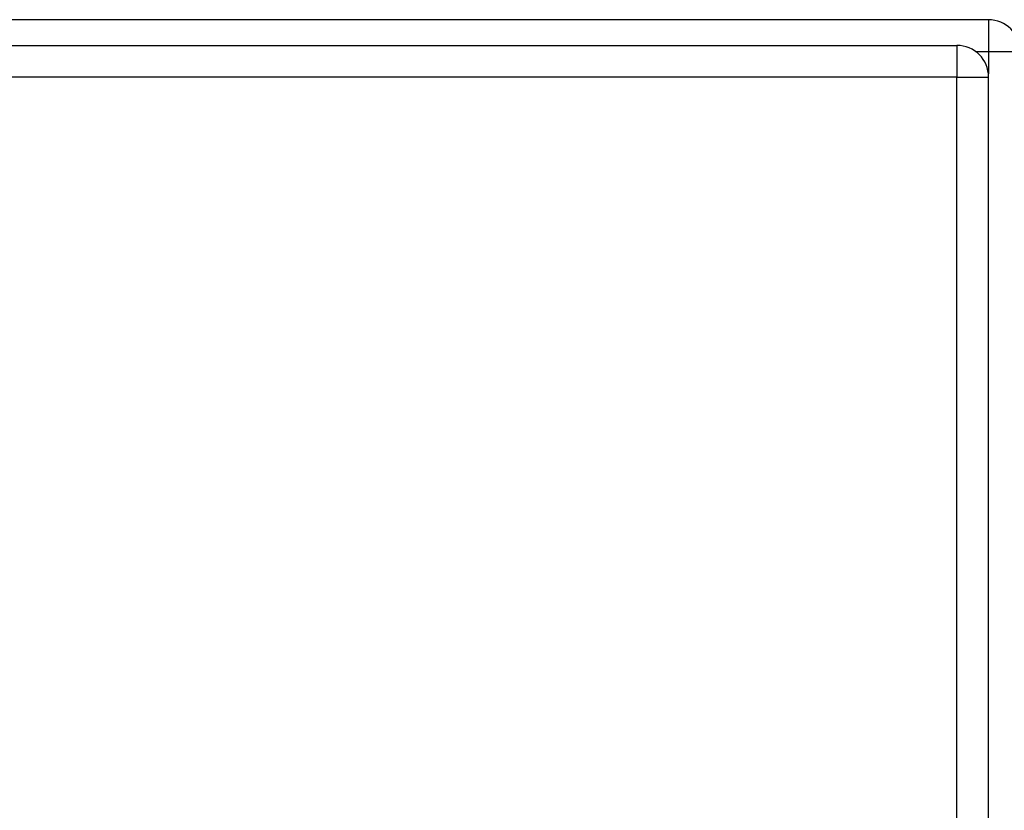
# Model space of a CAD drawing. Header units: inches. Extents: x 25 to 686, y 75 to 314.
# Tile 67 of 160: x 283.08 to 286.16, y 201.08 to 203.55. Entities that reach past the tile are written whole.
import ezdxf

# ---------------------------------------------------------------- set-up
doc = ezdxf.new("R2010")
doc.units = ezdxf.units.IN
doc.header["$MEASUREMENT"] = 0
doc.layers.add('Visible Edges(ANSI)', color=7, linetype='Continuous', lineweight=25)
doc.layers.add('Visible Tangent Edges(ANSI)', color=7, linetype='Continuous', lineweight=25)

msp = doc.modelspace()

# ---------------------------------------------------------------- linework, layer by layer
at = {"layer": 'Visible Edges(ANSI)'}
for p, q in [((286.114, 203.5543), (220.312, 203.5543)), ((220.4105, 203.474), (286.0155, 203.474)), ((286.1145, 176.655), (286.1145, 203.375))]:
    msp.add_line(p, q, dxfattribs=at)
for centre in [(286.114, 203.4553), (286.0155, 203.375)]:
    msp.add_arc(centre, 0.099, 0, 90, dxfattribs=at)
at = {"layer": 'Visible Tangent Edges(ANSI)'}
for p, q in [((286.114, 203.5543), (286.114, 203.4553)), ((286.0155, 203.474), (286.0155, 203.375)), ((286.0733, 203.4553), (286.114, 203.4553)), ((286.114, 203.4553), (286.213, 203.4553)), ((286.114, 203.4553), (286.114, 203.3849)), ((286.0155, 203.375), (220.4105, 203.375)), ((286.0155, 203.375), (286.1145, 203.375)), ((286.0155, 176.655), (286.0155, 203.375))]:
    msp.add_line(p, q, dxfattribs=at)

doc.saveas('drawing.dxf')
